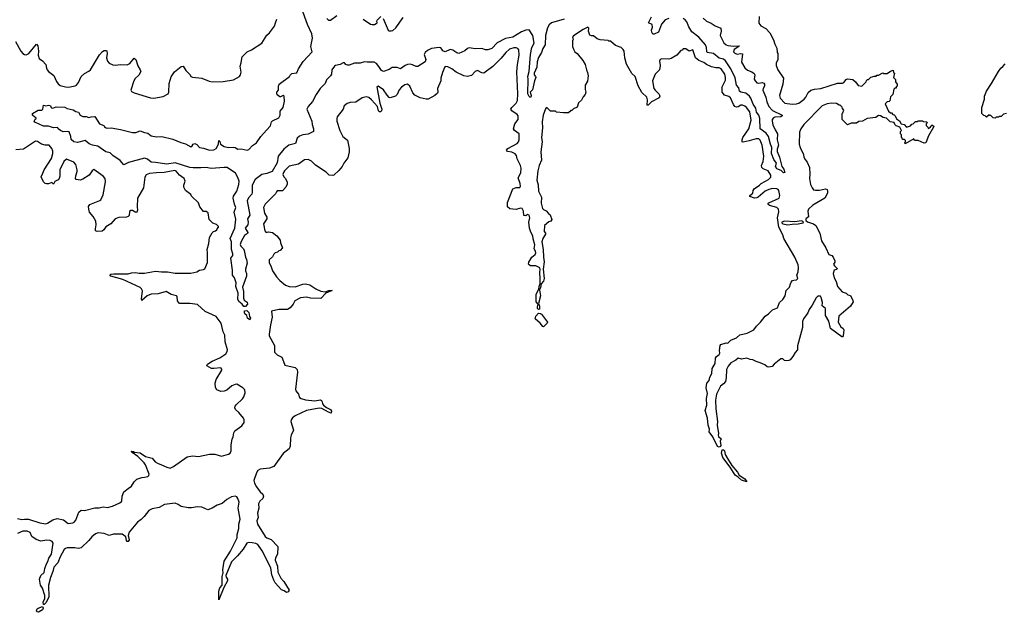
# Model space of a CAD drawing. Extents: x 2386897 to 2565480, y 579156 to 761880.
# Tile 63 of 191: x 2430699 to 2442192, y 691647 to 698570. Entities that reach past the tile are written whole.
import ezdxf

# ---------------------------------------------------------------- set-up
doc = ezdxf.new("R2010")
doc.units = 0

msp = doc.modelspace()

# ---------------------------------------------------------------- linework, layer by layer
at = {"layer": '0CON10XD'}
for points in [[(2437055, 698577), (2436907, 698533), (2436880, 698510), (2436860, 698475), (2436835, 698385), (2436832, 698275), (2436807, 698235), (2436790, 698185), (2436753, 698127), (2436741, 698079), (2436736, 698015), (2436705, 697945), (2436704, 697924), (2436721, 697905), (2436724, 697894), (2436709, 697855), (2436685, 697752), (2436658, 697725), (2436670, 697685), (2436667, 697665), (2436655, 697663), (2436645, 697671), (2436630, 697705), (2436633, 697877), (2436631, 697905), (2436644, 697965), (2436663, 698165), (2436678, 698245), (2436703, 698297), (2436688, 698385), (2436645, 698451), (2436605, 698447), (2436555, 698428), (2436455, 698366), (2436371, 698349), (2436271, 698299), (2436210, 698235), (2436165, 698218), (2436138, 698218), (2436095, 698234), (2436015, 698231), (2435945, 698242), (2435925, 698234), (2435894, 698206), (2435825, 698176), (2435802, 698182), (2435755, 698213), (2435725, 698222), (2435665, 698196), (2435640, 698205), (2435626, 698225), (2435615, 698242), (2435595, 698244), (2435505, 698232), (2435458, 698212), (2435431, 698185), (2435422, 698165), (2435438, 698105), (2435432, 698078), (2435345, 698024), (2435325, 698024), (2435284, 698044), (2435255, 698049), (2435226, 698046), (2435199, 698035), (2435145, 697994), (2435105, 698013), (2435045, 698013), (2435012, 697988), (2434945, 697964), (2434921, 697975), (2434892, 698025), (2434865, 698058), (2434835, 698074), (2434755, 698072), (2434725, 698077), (2434675, 698064), (2434606, 698064), (2434545, 698037), (2434525, 698038), (2434505, 698048), (2434490, 698065), (2434475, 698067), (2434440, 698045), (2434385, 698036), (2434373, 698027), (2434344, 697986), (2434338, 697932), (2434327, 697913), (2434281, 697869), (2434263, 697825), (2434205, 697765), (2434159, 697695), (2434115, 697614), (2434065, 697555), (2434051, 697525), (2434108, 697385), (2434112, 697345), (2434129, 697295), (2434127, 697263), (2434067, 697233), (2434004, 697224), (2433965, 697211), (2433937, 697185), (2433917, 697123), (2433839, 697105), (2433781, 697059), (2433717, 696975), (2433705, 696899), (2433646, 696795), (2433585, 696772), (2433525, 696760), (2433446, 696705), (2433414, 696636), (2433413, 696557), (2433410, 696530), (2433371, 696489), (2433356, 696455), (2433386, 696285), (2433360, 696245), (2433366, 696205), (2433361, 696175), (2433332, 696135), (2433363, 696085), (2433358, 696072), (2433322, 696048), (2433283, 695977), (2433274, 695945), (2433281, 695925), (2433313, 695893), (2433321, 695875), (2433334, 695794), (2433345, 695770), (2433353, 695725), (2433333, 695655), (2433333, 695635), (2433346, 695606), (2433346, 695575), (2433300, 695445), (2433312, 695395), (2433310, 695315), (2433318, 695295), (2433355, 695270), (2433360, 695245), (2433335, 695220), (2433315, 695220), (2433295, 695248), (2433256, 695276), (2433247, 695305), (2433249, 695375), (2433220, 695455), (2433226, 695496), (2433208, 695555), (2433184, 695584), (2433182, 695645), (2433164, 695785), (2433186, 695814), (2433186, 695834), (2433173, 695887), (2433172, 695975), (2433154, 696015), (2433212, 696135), (2433220, 696240), (2433202, 696322), (2433220, 696375), (2433205, 696413), (2433190, 696485), (2433195, 696508), (2433234, 696565), (2433258, 696645), (2433259, 696685), (2433245, 696725), (2433219, 696779), (2433122, 696842), (2433085, 696845), (2432935, 696830), (2432875, 696843), (2432815, 696838), (2432725, 696839), (2432685, 696845), (2432513, 696897), (2432415, 696884), (2432285, 696903), (2432235, 696904), (2432190, 696940), (2432155, 696951), (2431969, 696901), (2431915, 696876), (2431870, 696925), (2431785, 696984), (2431756, 697016), (2431705, 697028), (2431612, 697092), (2431547, 697103), (2431510, 697120), (2431465, 697159), (2431375, 697134), (2431330, 697145), (2431301, 697171), (2431297, 697207), (2431275, 697258), (2431255, 697263), (2431205, 697260), (2431177, 697277), (2431150, 697295), (2431145, 697310), (2431095, 697306), (2431035, 697328), (2430978, 697328), (2430874, 697374), (2430868, 697385), (2430881, 697409), (2430890, 697415), (2430890, 697425), (2430875, 697430), (2430850, 697455), (2430850, 697475), (2430915, 697512), (2430958, 697512), (2430970, 697525), (2430975, 697570), (2431005, 697562), (2431035, 697573), (2431055, 697566), (2431072, 697542), (2431085, 697538), (2431125, 697552), (2431225, 697550), (2431253, 697533), (2431324, 697516), (2431356, 697496), (2431385, 697488), (2431406, 697455), (2431435, 697441), (2431475, 697439), (2431505, 697427), (2431535, 697436), (2431575, 697438), (2431632, 697352), (2431682, 697335), (2431690, 697320), (2431708, 697308), (2431725, 697304), (2431765, 697308), (2431875, 697289), (2432015, 697253), (2432055, 697254), (2432105, 697270), (2432157, 697253), (2432194, 697245), (2432235, 697214), (2432295, 697203), (2432357, 697207), (2432485, 697175), (2432581, 697135), (2432635, 697120), (2432695, 697084), (2432714, 697095), (2432724, 697116), (2432745, 697122), (2432765, 697111), (2432797, 697075), (2432845, 697071), (2432915, 697046), (2432965, 697051), (2432991, 697065), (2433020, 697115), (2433025, 697160), (2433036, 697146), (2433042, 697115), (2433085, 697089), (2433135, 697078), (2433191, 697081), (2433216, 697076), (2433245, 697056), (2433285, 697060), (2433355, 697046), (2433375, 697055), (2433418, 697102), (2433465, 697131), (2433514, 697206), (2433581, 697279), (2433625, 697329), (2433640, 697375), (2433651, 697389), (2433725, 697422), (2433738, 697455), (2433738, 697502), (2433776, 697545), (2433789, 697619), (2433786, 697675), (2433775, 697683), (2433745, 697668), (2433735, 697670), (2433704, 697694), (2433700, 697705), (2433702, 697725), (2433718, 697745), (2433718, 697795), (2433728, 697815), (2433850, 697905), (2433855, 697920), (2433875, 697940), (2433935, 697950), (2433953, 697997), (2434008, 698082), (2434111, 698195), (2434099, 698255), (2434117, 698355), (2434109, 698405), (2434057, 698515), (2433993, 698697)], [(2430911, 698265), (2430917, 698203), (2430914, 698155), (2430925, 698118), (2430965, 698090), (2431005, 698048), (2431011, 698005), (2431021, 697985), (2431036, 697965), (2431098, 697918), (2431129, 697849), (2431150, 697820), (2431173, 697803), (2431235, 697786), (2431267, 697783), (2431345, 697796), (2431363, 697805), (2431385, 697837), (2431416, 697905), (2431455, 697941), (2431505, 697968), (2431524, 697985), (2431632, 698158), (2431665, 698200), (2431685, 698210), (2431705, 698212), (2431718, 698208), (2431720, 698175), (2431713, 698125), (2431724, 698084), (2431745, 698062), (2431785, 698043), (2431815, 698037), (2431875, 698047), (2431955, 698043), (2431985, 698057), (2432035, 698120), (2432054, 698104), (2432078, 698032), (2432107, 697985), (2432112, 697965), (2432089, 697921), (2432045, 697882), (2432030, 697855), (2431998, 697745), (2432005, 697732), (2432035, 697717), (2432225, 697659), (2432265, 697654), (2432375, 697674), (2432433, 697705), (2432441, 697725), (2432444, 697825), (2432466, 697904), (2432505, 697962), (2432585, 698024), (2432606, 698026), (2432637, 697977), (2432688, 697925), (2432697, 697907), (2432715, 697898), (2432825, 697888), (2432910, 697850), (2432945, 697844), (2433075, 697849), (2433195, 697869), (2433263, 697907), (2433278, 697925), (2433283, 697957), (2433273, 698027), (2433286, 698065), (2433287, 698095), (2433297, 698135), (2433356, 698194), (2433404, 698216), (2433526, 698294), (2433585, 698388), (2433614, 698416), (2433674, 698495), (2433684, 698535), (2433702, 698575)], [(2434285, 698584), (2434305, 698565), (2434325, 698564), (2434400, 698620)], [(2434708, 698578), (2434795, 698516), (2434815, 698512), (2434840, 698515), (2434860, 698525), (2434870, 698535), (2434868, 698555), (2434872, 698565), (2434915, 698608)], [(2434942, 698585), (2434999, 698449), (2435011, 698441), (2435035, 698439), (2435056, 698445), (2435088, 698475), (2435174, 698596)], [(2438084, 698484), (2438081, 698515), (2438037, 698535), (2438072, 698605)], [(2438275, 698582), (2438235, 698568), (2438191, 698519), (2438155, 698424), (2438105, 698399), (2438091, 698401), (2438076, 698425), (2438072, 698448), (2438084, 698484)], [(2438675, 698586), (2438715, 698552), (2438771, 698531), (2438815, 698499), (2438882, 698472), (2438886, 698436), (2438875, 698385), (2438918, 698298), (2438944, 698275), (2438965, 698269), (2439035, 698261), (2439096, 698266), (2439092, 698255), (2439037, 698223), (2439031, 698195), (2439045, 698179), (2439075, 698166), (2439115, 698176), (2439135, 698170), (2439123, 698075), (2439165, 698007), (2439195, 697980), (2439245, 697961), (2439272, 697942), (2439278, 697925), (2439274, 697875), (2439284, 697855), (2439305, 697834), (2439325, 697827), (2439365, 697837), (2439385, 697828), (2439394, 697815), (2439392, 697795), (2439376, 697765), (2439375, 697745), (2439410, 697665), (2439421, 697611), (2439444, 697554), (2439488, 697508), (2439600, 697455), (2439599, 697445), (2439584, 697436), (2439515, 697433), (2439497, 697423), (2439483, 697405), (2439481, 697385), (2439491, 697341), (2439519, 697285), (2439543, 697235), (2439542, 697165), (2439556, 697104), (2439541, 697059), (2439541, 697031), (2439568, 696965), (2439594, 696854), (2439618, 696825), (2439630, 696785), (2439615, 696780), (2439587, 696807), (2439535, 696828), (2439521, 696855), (2439534, 696895), (2439501, 696935), (2439474, 697005), (2439477, 697075), (2439461, 697115), (2439441, 697205), (2439413, 697243), (2439344, 697295), (2439340, 697415), (2439327, 697455), (2439301, 697491), (2439293, 697535), (2439260, 697585), (2439233, 697653), (2439216, 697676), (2439175, 697710), (2439115, 697725), (2439100, 697735), (2439094, 697775), (2439067, 697807), (2439050, 697890), (2438999, 697995), (2438938, 698088), (2438915, 698107), (2438865, 698122), (2438796, 698176), (2438725, 698187), (2438718, 698198), (2438716, 698245), (2438703, 698275), (2438625, 698364), (2438545, 698429), (2438508, 698485), (2438486, 698546), (2438465, 698568), (2438442, 698582)], [(2439331, 698609), (2439325, 698530), (2439348, 698498), (2439407, 698467), (2439456, 698416), (2439498, 698335), (2439513, 698285), (2439537, 698237), (2439540, 698185), (2439550, 698175), (2439548, 698105), (2439528, 698062), (2439530, 698035), (2439547, 697985), (2439616, 697885), (2439608, 697815), (2439569, 697685), (2439576, 697655), (2439631, 697595), (2439717, 697583), (2439765, 697586), (2439795, 697594), (2439855, 697640), (2439874, 697666), (2439901, 697719), (2439932, 697748), (2439975, 697758), (2440052, 697765), (2440245, 697830), (2440305, 697829), (2440320, 697835), (2440345, 697872), (2440361, 697879), (2440425, 697870), (2440453, 697845), (2440485, 697803), (2440527, 697793), (2440580, 697845), (2440582, 697858), (2440595, 697870), (2440605, 697870), (2440633, 697897), (2440675, 697910), (2440695, 697910), (2440705, 697920), (2440725, 697920), (2440775, 697950), (2440785, 697940), (2440825, 697942), (2440865, 697970), (2440895, 697980), (2440900, 697955), (2440910, 697945), (2440900, 697895), (2440922, 697872), (2440922, 697845), (2440940, 697815), (2440940, 697795), (2440930, 697785), (2440928, 697772), (2440915, 697770), (2440903, 697757), (2440890, 697695), (2440863, 697667), (2440857, 697623), (2440847, 697613), (2440825, 697610), (2440803, 697587), (2440842, 697502), (2440862, 697482), (2440875, 697480), (2440892, 697462), (2440905, 697460), (2440918, 697448), (2440932, 697412), (2440967, 697387), (2440988, 697355), (2441024, 697344), (2441050, 697315), (2441095, 697330), (2441112, 697348), (2441128, 697352), (2441155, 697380), (2441175, 697380), (2441185, 697390), (2441235, 697390), (2441245, 697380), (2441288, 697378), (2441290, 697365), (2441280, 697355), (2441280, 697335), (2441300, 697315), (2441305, 697300), (2441322, 697308), (2441340, 697325), (2441345, 697340), (2441370, 697325), (2441367, 697313), (2441307, 697215), (2441275, 697132), (2441255, 697129), (2441185, 697157), (2441145, 697160), (2441135, 697180), (2441035, 697120), (2441030, 697135), (2441040, 697145), (2441038, 697158), (2441025, 697170), (2441002, 697172), (2440998, 697188), (2440990, 697195), (2440990, 697225), (2440980, 697235), (2440980, 697265), (2440990, 697275), (2440972, 697315), (2440929, 697329), (2440914, 697344), (2440905, 697368), (2440858, 697378), (2440815, 697419), (2440778, 697428), (2440745, 697448), (2440725, 697450), (2440692, 697428), (2440593, 697417), (2440537, 697383), (2440495, 697380), (2440465, 697360), (2440405, 697360), (2440362, 697342), (2440300, 697405), (2440300, 697475), (2440308, 697482), (2440320, 697515), (2440302, 697532), (2440298, 697548), (2440275, 697570), (2440265, 697570), (2440232, 697592), (2440174, 697594), (2440125, 697588), (2440065, 697562), (2439850, 697345), (2439817, 697295), (2439802, 697255), (2439798, 697115), (2439808, 697075), (2439846, 696996), (2439852, 696965), (2439868, 696935), (2439892, 696905), (2439918, 696845), (2439922, 696765), (2439917, 696715), (2439930, 696645), (2439948, 696605), (2439965, 696584), (2439988, 696578), (2440035, 696579), (2440105, 696595), (2440125, 696586), (2440130, 696565), (2440127, 696543), (2440097, 696485), (2439955, 696403), (2439907, 696355), (2439898, 696335), (2439906, 696265), (2439874, 696245), (2439875, 696225), (2439895, 696207), (2439965, 696185), (2439991, 696165), (2440037, 696077), (2440057, 695985), (2440107, 695905), (2440144, 695825), (2440180, 695815), (2440196, 695796), (2440212, 695752), (2440212, 695738), (2440198, 695715), (2440208, 695695), (2440240, 695665), (2440237, 695653), (2440205, 695642), (2440195, 695605), (2440205, 695555), (2440230, 695510), (2440244, 695455), (2440299, 695389), (2440345, 695376), (2440366, 695356), (2440396, 695346), (2440425, 695290), (2440426, 695275), (2440395, 695225), (2440260, 695105), (2440253, 695035), (2440283, 694983), (2440311, 694961), (2440319, 694945), (2440310, 694875), (2440305, 694867), (2440295, 694867), (2440164, 694964), (2440145, 695050), (2440106, 695116), (2440106, 695195), (2440066, 695226), (2440069, 695265), (2440054, 695325), (2440045, 695340), (2440015, 695341), (2439995, 695322), (2439951, 695235), (2439915, 695185), (2439898, 695145), (2439846, 695075), (2439838, 695045), (2439838, 694975), (2439779, 694761), (2439777, 694715), (2439749, 694681), (2439724, 694635), (2439692, 694598), (2439675, 694588), (2439645, 694583), (2439625, 694590), (2439605, 694608), (2439585, 694609), (2439504, 694545), (2439482, 694518), (2439445, 694511), (2439425, 694516), (2439395, 694537), (2439342, 694562), (2439294, 694575), (2439255, 694598), (2439225, 694600), (2439185, 694617), (2439123, 694603), (2439085, 694614), (2439059, 694591), (2439000, 694560), (2438969, 694521), (2438948, 694485), (2438946, 694385), (2438937, 694345), (2438915, 694315), (2438881, 694289), (2438855, 694243), (2438834, 694196), (2438821, 694125), (2438823, 694025), (2438844, 693875), (2438841, 693835), (2438854, 693735), (2438851, 693715), (2438855, 693702), (2438887, 693675), (2438874, 693645), (2438884, 693595), (2438881, 693585), (2438865, 693578), (2438844, 693584), (2438788, 693698), (2438747, 693755), (2438750, 693785), (2438735, 693835), (2438728, 693915), (2438699, 694005), (2438719, 694065), (2438714, 694146), (2438726, 694205), (2438711, 694269), (2438721, 694325), (2438745, 694355), (2438755, 694395), (2438779, 694435), (2438783, 694495), (2438815, 694555), (2438820, 694615), (2438834, 694636), (2438865, 694659), (2438873, 694675), (2438868, 694705), (2438875, 694762), (2438882, 694775), (2438944, 694794), (2438965, 694791), (2438999, 694825), (2439064, 694855), (2439105, 694890), (2439192, 694908), (2439267, 694945), (2439300, 694990), (2439347, 695035), (2439399, 695105), (2439438, 695132), (2439485, 695181), (2439546, 695205), (2439569, 695265), (2439605, 695300), (2439632, 695345), (2439644, 695405), (2439685, 695447), (2439698, 695485), (2439703, 695505), (2439718, 695522), (2439735, 695529), (2439765, 695530), (2439781, 695545), (2439772, 695585), (2439784, 695625), (2439790, 695675), (2439785, 695705), (2439745, 695795), (2439620, 696015), (2439607, 696057), (2439561, 696145), (2439543, 696255), (2439559, 696325), (2439558, 696358), (2439538, 696375), (2439450, 696400), (2439432, 696415), (2439445, 696430), (2439564, 696486), (2439573, 696515), (2439559, 696575), (2439554, 696585), (2439535, 696595), (2439485, 696599), (2439442, 696588), (2439402, 696568), (2439320, 696495), (2439302, 696488), (2439275, 696486), (2439220, 696505), (2439220, 696515), (2439258, 696545), (2439259, 696575), (2439272, 696595), (2439335, 696635), (2439355, 696656), (2439440, 696705), (2439465, 696730), (2439466, 696754), (2439435, 696805), (2439376, 696826), (2439360, 696845), (2439359, 696865), (2439378, 696915), (2439384, 696975), (2439366, 697105), (2439344, 697164), (2439325, 697177), (2439295, 697180), (2439215, 697153), (2439145, 697139), (2439132, 697145), (2439131, 697165), (2439140, 697195), (2439208, 697295), (2439239, 697395), (2439222, 697495), (2439181, 697545), (2439165, 697560), (2439135, 697573), (2439115, 697570), (2439087, 697553)], [(2439087, 697553), (2439065, 697549), (2439045, 697557), (2439029, 697579), (2438995, 697658), (2438975, 697673), (2438925, 697690), (2438899, 697725), (2438900, 697785), (2438937, 697863), (2438937, 697893), (2438929, 697935), (2438887, 697995), (2438865, 698009), (2438825, 698009), (2438775, 698019), (2438715, 698046), (2438685, 698071), (2438625, 698092), (2438586, 698126), (2438555, 698218), (2438515, 698202), (2438475, 698230), (2438445, 698230), (2438430, 698215), (2438415, 698212), (2438370, 698155), (2438305, 698116), (2438275, 698108), (2438195, 698112), (2438174, 698106), (2438167, 698085), (2438175, 698035), (2438167, 697985), (2438115, 697932), (2438087, 697855), (2438102, 697765), (2438116, 697745), (2438161, 697705), (2438168, 697688), (2438170, 697675), (2438162, 697658), (2438075, 697610), (2438035, 697572), (2438025, 697572), (2438028, 697635), (2438018, 697665), (2437961, 697721), (2437917, 697797), (2437882, 697905), (2437845, 697942), (2437782, 698052), (2437764, 698125), (2437753, 698203), (2437743, 698223), (2437720, 698245), (2437655, 698270), (2437595, 698320), (2437575, 698320), (2437568, 698328), (2437473, 698333), (2437440, 698345), (2437395, 698382), (2437375, 698380), (2437355, 698388), (2437338, 698435), (2437342, 698472), (2437332, 698482), (2437275, 698456), (2437165, 698383), (2437150, 698365), (2437158, 698335), (2437152, 698325), (2437153, 698257), (2437164, 698224), (2437180, 698195), (2437207, 698175), (2437273, 698095), (2437298, 698045), (2437314, 697984), (2437327, 697955), (2437333, 697915), (2437325, 697850), (2437298, 697805), (2437298, 697755), (2437308, 697725), (2437300, 697695), (2437275, 697670), (2437255, 697630), (2437223, 697597), (2437205, 697550), (2437163, 697527), (2437145, 697510), (2437135, 697510), (2437105, 697480), (2437045, 697480), (2436965, 697490), (2436955, 697500), (2436895, 697500), (2436855, 697540), (2436845, 697540), (2436835, 697530), (2436811, 697455), (2436799, 697375), (2436802, 697305), (2436788, 697192), (2436796, 697145), (2436782, 697025), (2436790, 696930), (2436762, 696865), (2436746, 696805), (2436735, 696695), (2436750, 696640), (2436753, 696565), (2436790, 696495), (2436787, 696425), (2436803, 696365), (2436815, 696353), (2436845, 696338), (2436870, 696305), (2436892, 696292), (2436910, 696235), (2436900, 696215), (2436875, 696208), (2436823, 696167), (2436822, 696095), (2436838, 696075), (2436838, 696065), (2436806, 696014), (2436794, 695975), (2436811, 695885), (2436812, 695795), (2436822, 695742), (2436811, 695655), (2436820, 695545), (2436812, 695515), (2436787, 695483), (2436779, 695441), (2436766, 695414), (2436777, 695345), (2436756, 695255), (2436767, 695225), (2436768, 695195), (2436765, 695187), (2436755, 695184), (2436745, 695198), (2436742, 695215), (2436750, 695245), (2436729, 695275), (2436726, 695315), (2436728, 695365), (2436758, 695422), (2436761, 695455), (2436773, 695487), (2436776, 695544), (2436769, 695615), (2436776, 695655), (2436771, 695671), (2436725, 695694), (2436662, 695695), (2436644, 695705), (2436639, 695715), (2436642, 695738), (2436677, 695795), (2436715, 695828), (2436724, 695845), (2436721, 695865), (2436704, 695894), (2436711, 695941), (2436691, 696011), (2436689, 696045), (2436666, 696086), (2436648, 696135), (2436642, 696205), (2436653, 696255), (2436646, 696285), (2436625, 696294), (2436605, 696278), (2436585, 696282), (2436580, 696335), (2436565, 696364), (2436545, 696367), (2436495, 696354), (2436455, 696356), (2436422, 696362), (2436393, 696385), (2436394, 696435), (2436454, 696595), (2436495, 696609), (2436535, 696611), (2436545, 696625), (2436542, 696655), (2436518, 696722), (2436548, 696782), (2436552, 696835), (2436544, 696865), (2436506, 696945), (2436497, 696985), (2436483, 697003), (2436445, 697022), (2436392, 697032), (2436382, 697045), (2436398, 697065), (2436506, 697125), (2436523, 697145), (2436529, 697165), (2436528, 697235), (2436474, 697274), (2436461, 697295), (2436477, 697355), (2436516, 697405), (2436517, 697445), (2436505, 697464), (2436444, 697505), (2436432, 697525), (2436442, 697545), (2436495, 697594), (2436509, 697625), (2436514, 697705), (2436502, 697962), (2436510, 698045), (2436531, 698155), (2436526, 698216), (2436514, 698234), (2436495, 698242), (2436465, 698241), (2436415, 698226), (2436375, 698188), (2436320, 698120), (2436221, 698025), (2436115, 697946), (2436095, 697949), (2436044, 697976), (2436016, 697964), (2435971, 697919), (2435925, 697908), (2435885, 697914), (2435795, 697958), (2435745, 697994), (2435695, 698021), (2435667, 698023), (2435657, 698013), (2435636, 697955), (2435615, 697888), (2435613, 697855), (2435576, 697765), (2435581, 697725), (2435575, 697712), (2435545, 697683), (2435465, 697641), (2435445, 697640), (2435375, 697656), (2435310, 697690), (2435289, 697715), (2435254, 697795), (2435225, 697818), (2435195, 697810), (2435155, 697782), (2435130, 697750), (2435105, 697696), (2435085, 697676), (2435025, 697658), (2435012, 697662), (2434988, 697688), (2434945, 697752), (2434885, 697794), (2434867, 697785), (2434904, 697595), (2434928, 697525), (2434924, 697506), (2434910, 697495), (2434900, 697495), (2434886, 697506), (2434877, 697555), (2434805, 697635), (2434775, 697661), (2434745, 697667), (2434695, 697656), (2434623, 697607), (2434555, 697602), (2434520, 697590), (2434488, 697565), (2434473, 697525), (2434404, 697436), (2434399, 697415), (2434402, 697385), (2434436, 697276), (2434469, 697205), (2434525, 697163), (2434546, 697065), (2434546, 697025), (2434530, 696955), (2434482, 696895), (2434463, 696855), (2434425, 696807), (2434367, 696755), (2434355, 696751), (2434312, 696752), (2434277, 696787), (2434150, 696870), (2434105, 696919), (2434065, 696938), (2434025, 696932), (2433955, 696881), (2433845, 696859), (2433791, 696805), (2433778, 696785), (2433772, 696762), (2433783, 696733), (2433800, 696715), (2433822, 696672), (2433822, 696648), (2433807, 696613), (2433765, 696572), (2433705, 696570), (2433695, 696560), (2433686, 696534), (2433564, 696415), (2433544, 696375), (2433555, 696308), (2433584, 696264), (2433582, 696245), (2433546, 696185), (2433559, 696105), (2433575, 696083), (2433605, 696092), (2433650, 696085), (2433702, 696045), (2433738, 695995), (2433743, 695963), (2433767, 695903), (2433740, 695875), (2433725, 695870), (2433710, 695855), (2433680, 695845), (2433665, 695830), (2433649, 695801), (2433612, 695765), (2433610, 695735), (2433634, 695684), (2433648, 695635), (2433696, 695566), (2433735, 695524), (2433800, 695470), (2433843, 695453), (2433915, 695448), (2434005, 695482), (2434035, 695485), (2434085, 695471), (2434155, 695425), (2434215, 695398), (2434265, 695392), (2434306, 695406), (2434348, 695405), (2434273, 695377), (2434216, 695314), (2434095, 695316), (2434045, 695329), (2433975, 695320), (2433911, 695285), (2433893, 695247), (2433856, 695204), (2433826, 695184), (2433725, 695183), (2433637, 695165), (2433646, 695095), (2433627, 695005), (2433610, 694895), (2433612, 694875), (2433672, 694765), (2433674, 694685), (2433705, 694654), (2433757, 694627), (2433768, 694608), (2433792, 694535), (2433916, 694506), (2433938, 694485), (2433941, 694451), (2433918, 694255), (2433924, 694235), (2433952, 694195), (2433965, 694157), (2433984, 694144), (2434035, 694130), (2434145, 694116), (2434205, 694131), (2434221, 694121), (2434229, 694105), (2434233, 694083), (2434245, 694065), (2434280, 694040), (2434327, 694017), (2434339, 693995), (2434336, 693975), (2434305, 693984), (2434225, 694029), (2434195, 694033), (2434045, 694004), (2433915, 693944), (2433882, 693918), (2433867, 693895), (2433864, 693876), (2433894, 693775), (2433866, 693715), (2433859, 693685), (2433856, 693586), (2433846, 693555), (2433776, 693504), (2433665, 693349), (2433615, 693332), (2433505, 693321), (2433480, 693305), (2433464, 693275), (2433432, 693185), (2433438, 693155), (2433465, 693114), (2433505, 693056), (2433537, 693027), (2433543, 693005), (2433536, 692975), (2433501, 692945), (2433486, 692915), (2433491, 692865), (2433475, 692805), (2433481, 692755), (2433468, 692715), (2433476, 692675), (2433565, 692531), (2433585, 692515), (2433635, 692496), (2433711, 692415), (2433710, 692325), (2433684, 692285), (2433680, 692255), (2433709, 692185), (2433711, 692115), (2433748, 692045), (2433784, 692005), (2433846, 691905), (2433834, 691886), (2433815, 691878), (2433787, 691897), (2433755, 691908), (2433682, 691992), (2433665, 692024), (2433643, 692083), (2433630, 692165), (2433530, 692365), (2433478, 692438), (2433455, 692450), (2433412, 692458), (2433368, 692462), (2433350, 692455), (2433306, 692384), (2433243, 692307), (2433173, 692235), (2433107, 692077), (2433109, 692059), (2433126, 692035), (2433126, 692015), (2433082, 691938), (2433025, 691792), (2433024, 691894), (2433035, 691931), (2433063, 691965), (2433063, 692067), (2433071, 692095), (2433076, 692105), (2433071, 692145), (2433086, 692245), (2433159, 692361), (2433236, 692515), (2433239, 692555), (2433256, 692625), (2433258, 692675), (2433273, 692735), (2433250, 692865), (2433260, 692935), (2433245, 692978), (2433232, 692995), (2433215, 693004), (2433173, 692997), (2433115, 692965), (2433061, 692919), (2433005, 692900), (2432946, 692864), (2432895, 692844), (2432825, 692876), (2432772, 692878), (2432705, 692868), (2432665, 692869), (2432585, 692881), (2432547, 692907)], [(2430649, 698315), (2430712, 698202), (2430736, 698176), (2430755, 698164), (2430775, 698159), (2430805, 698175), (2430895, 698283), (2430911, 698265)], [(2442217, 697473), (2442183, 697467), (2442155, 697440), (2442135, 697440), (2442125, 697430), (2442095, 697430), (2442085, 697420), (2442062, 697422), (2442035, 697450), (2442022, 697452), (2442015, 697460), (2441985, 697430), (2441968, 697448), (2441952, 697452), (2441930, 697475), (2441928, 697545), (2441959, 697641), (2441960, 697675), (2441983, 697735), (2442043, 697825), (2442123, 697965), (2442153, 698005), (2442176, 698024), (2442200, 698055)], [(2430675, 692742), (2430725, 692732), (2430754, 692734), (2430802, 692735), (2430935, 692691), (2431005, 692681), (2431025, 692688), (2431085, 692729), (2431135, 692743), (2431209, 692729), (2431265, 692686), (2431319, 692691), (2431335, 692700), (2431356, 692724), (2431389, 692815), (2431415, 692840), (2431455, 692837), (2431575, 692869), (2431625, 692869), (2431675, 692878), (2431725, 692872), (2431782, 692888), (2431868, 692925), (2431892, 692945), (2431894, 693005), (2431913, 693055), (2431964, 693095), (2432005, 693119), (2432037, 693173), (2432065, 693201), (2432125, 693222), (2432155, 693224), (2432195, 693234), (2432206, 693244), (2432209, 693261), (2432169, 693369), (2432153, 693393), (2432079, 693469), (2432010, 693515), (2432000, 693525), (2432005, 693530), (2432027, 693527), (2432038, 693518), (2432105, 693509), (2432167, 693467), (2432245, 693448), (2432281, 693405), (2432308, 693388), (2432355, 693371), (2432415, 693341), (2432455, 693332), (2432495, 693352), (2432655, 693464), (2432715, 693474), (2432785, 693469), (2432915, 693494), (2432975, 693493), (2433055, 693471), (2433137, 693495), (2433155, 693506), (2433169, 693535), (2433169, 693605), (2433178, 693668), (2433191, 693695), (2433199, 693745), (2433212, 693765), (2433291, 693825), (2433319, 693865), (2433320, 693895), (2433310, 693915), (2433255, 693983), (2433219, 694015), (2433210, 694035), (2433213, 694055), (2433225, 694072), (2433298, 694142), (2433315, 694165), (2433331, 694209), (2433328, 694245), (2433305, 694271), (2433235, 694311), (2433215, 694309), (2433177, 694293), (2433115, 694243), (2433085, 694230), (2433045, 694228), (2433000, 694245), (2432984, 694274), (2432980, 694325), (2432994, 694365), (2433059, 694475), (2433059, 694489), (2433045, 694504), (2432965, 694494), (2432937, 694497), (2432882, 694525), (2432890, 694545), (2432945, 694582), (2433035, 694621), (2433105, 694667), (2433120, 694695), (2433123, 694715), (2433097, 694805), (2433093, 694885), (2433074, 694925), (2433049, 695025), (2432993, 695103), (2432865, 695162), (2432775, 695243), (2432684, 695254), (2432565, 695253), (2432540, 695285), (2432536, 695335), (2432529, 695345), (2432468, 695358), (2432407, 695393), (2432315, 695369), (2432232, 695365), (2432187, 695345), (2432125, 695288), (2432120, 695305), (2432131, 695401), (2432121, 695425), (2432105, 695443), (2431902, 695535), (2431764, 695574), (2431752, 695588), (2431764, 695596), (2431798, 695602), (2431965, 695600), (2432005, 695614), (2432045, 695618), (2432095, 695608), (2432155, 695607), (2432285, 695634), (2432355, 695624), (2432425, 695626), (2432513, 695607), (2432695, 695610), (2432765, 695624), (2432797, 695645), (2432845, 695652), (2432859, 695661), (2432891, 695735), (2432893, 695845), (2432886, 695885), (2432907, 695955), (2432913, 696027), (2432945, 696080), (2432963, 696097), (2432985, 696102), (2433000, 696115), (2433003, 696127), (2433020, 696145), (2433020, 696155), (2432997, 696177), (2432952, 696192), (2432910, 696235), (2432900, 696315), (2432875, 696330), (2432845, 696330), (2432800, 696385), (2432785, 696430), (2432705, 696510), (2432695, 696528), (2432633, 696575), (2432614, 696615), (2432614, 696636), (2432631, 696685), (2432620, 696715), (2432563, 696753), (2432525, 696800), (2432509, 696809), (2432385, 696784), (2432295, 696782), (2432215, 696772), (2432175, 696756), (2432159, 696731), (2432146, 696605), (2432076, 696485), (2432071, 696385), (2432076, 696346), (2432065, 696322), (2432055, 696317), (2432015, 696342), (2431995, 696342), (2431982, 696328), (2431976, 696284), (2431965, 696271), (2431945, 696264), (2431855, 696258), (2431815, 696242), (2431762, 696185), (2431705, 696151), (2431680, 696115), (2431661, 696099), (2431605, 696095), (2431585, 696105), (2431582, 696125), (2431591, 696175), (2431586, 696215), (2431555, 696272), (2431513, 696323), (2431506, 696356), (2431504, 696386), (2431518, 696412), (2431635, 696456), (2431645, 696465), (2431674, 696525), (2431701, 696675), (2431695, 696715), (2431675, 696741), (2431565, 696819), (2431544, 696806), (2431510, 696755), (2431435, 696706), (2431405, 696694), (2431360, 696705), (2431352, 696715), (2431354, 696744), (2431369, 696795), (2431369, 696815), (2431355, 696878), (2431332, 696905), (2431245, 696941), (2431216, 696915), (2431169, 696815), (2431168, 696742), (2431161, 696715), (2431149, 696701), (2431111, 696679), (2431095, 696650), (2431075, 696668), (2431036, 696654), (2431012, 696652), (2430995, 696657), (2430977, 696675), (2430951, 696735), (2430971, 696779), (2430985, 696815), (2431072, 696948), (2431086, 697005), (2431086, 697036), (2431076, 697066), (2431045, 697104), (2430995, 697104), (2430955, 697117), (2430905, 697148), (2430885, 697149), (2430745, 697056), (2430655, 697049)], [(2439665, 696175), (2439717, 696183), (2439785, 696184), (2439845, 696195), (2439849, 696209), (2439825, 696219), (2439745, 696210), (2439625, 696215), (2439596, 696205), (2439594, 696195), (2439608, 696185), (2439665, 696175)], [(2433385, 695062), (2433360, 695085), (2433350, 695115), (2433328, 695135), (2433322, 695145), (2433325, 695170), (2433352, 695172), (2433375, 695150), (2433383, 695103), (2433392, 695085), (2433385, 695062)], [(2436815, 694982), (2436805, 694984), (2436775, 695025), (2436714, 695075), (2436724, 695105), (2436755, 695140), (2436775, 695139), (2436789, 695129), (2436858, 695035), (2436856, 695024), (2436815, 694982)], [(2439185, 693173), (2439125, 693192), (2439087, 693227), (2439050, 693250), (2438992, 693342), (2438908, 693455), (2438890, 693505), (2438899, 693545), (2438915, 693546), (2438924, 693535), (2438932, 693492), (2438962, 693442), (2439011, 693361), (2439078, 693285), (2439098, 693248), (2439164, 693205), (2439185, 693173)], [(2432547, 692907), (2432515, 692923), (2432390, 692905), (2432327, 692873), (2432245, 692856), (2432205, 692837), (2432152, 692768), (2432118, 692732), (2432075, 692701), (2431977, 692585), (2431966, 692545), (2431978, 692495), (2431965, 692473), (2431955, 692474), (2431946, 692485), (2431938, 692528), (2431895, 692559), (2431795, 692558), (2431745, 692543), (2431685, 692568), (2431615, 692575), (2431585, 692563), (2431540, 692530), (2431505, 692486), (2431415, 692402), (2431385, 692394), (2431342, 692402), (2431255, 692399), (2431235, 692394), (2431219, 692381), (2431170, 692295), (2431145, 692225), (2431096, 692174), (2431087, 692123), (2431060, 692055), (2431037, 691965), (2431038, 691825), (2431005, 691759), (2430985, 691740), (2430975, 691740), (2430974, 691765), (2430993, 691807), (2430993, 691843), (2430967, 691927), (2430940, 691965), (2430929, 692035), (2430945, 692078), (2430985, 692110), (2430992, 692158), (2431011, 692215), (2431028, 692242), (2431040, 692280), (2431072, 692325), (2431091, 692455), (2431079, 692475), (2431055, 692485), (2431015, 692489), (2430945, 692478), (2430891, 692499), (2430842, 692532), (2430821, 692581), (2430785, 692593), (2430735, 692593), (2430675, 692568)], [(2430915, 691647), (2430901, 691651), (2430896, 691665), (2430903, 691687), (2430915, 691696), (2430965, 691713), (2430972, 691695), (2430965, 691677), (2430925, 691651), (2430915, 691647)]]:
    msp.add_lwpolyline(points, dxfattribs=at)

doc.saveas('drawing.dxf')
